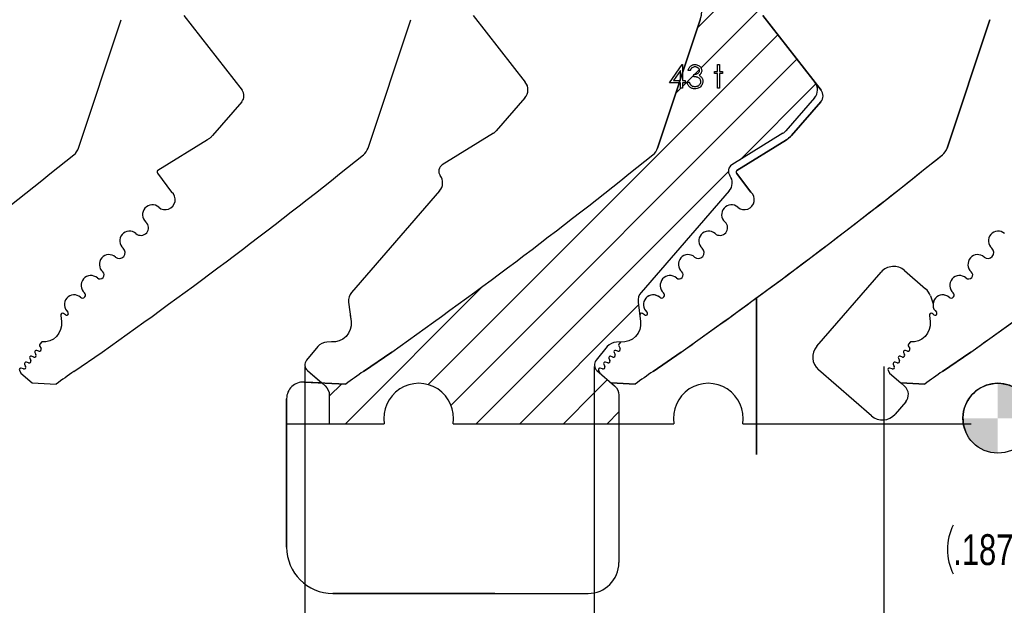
# Model space of a CAD drawing. Header units: inches. Extents: x 0.1 to 87.3, y 0.1 to 33.9.
# Tile 112 of 161: x 21.8 to 25.8, y 21.6 to 24. Entities that reach past the tile are written whole.
import ezdxf

# ---------------------------------------------------------------- set-up
doc = ezdxf.new("R2010")
doc.units = ezdxf.units.IN
doc.header["$MEASUREMENT"] = 0
doc.layers.add('BOARDER_2', color=5, linetype='Continuous', lineweight=35)
for name, color, linetype in [('DIMENSIONS', 171, 'Continuous'), ('NOTES', 5, 'Continuous'), ('STATION_LINES', 231, 'Continuous')]:
    doc.layers.add(name, color=color, linetype=linetype)
doc.styles.add('SLDTEXTSTYLE0', font='TXT', dxfattribs={"width": 0.75})
doc.dimstyles.new('SLDDIMSTYLE2', dxfattribs={"dimtxt": 0.125, "dimasz": 0.13, "dimexe": 0, "dimexo": 0.0625, "dimgap": 0.03125, "dimtad": 0, "dimtih": 1, "dimtoh": 1, "dimdec": 4, "dimlfac": 1.333333, "dimrnd": 1e-09, "dimzin": 12, "dimdsep": 46, "dimtxsty": 'SLDTEXTSTYLE0', "dimsah": 1, "dimcen": 0.09, "dimadec": 0, "dimazin": 3, "dimtfac": 1, "dimtdec": 4, "dimtmove": 0, "dimatfit": 0, "dimfxl": 0, "dimfrac": 2, "dimtolj": 1, "dimtzin": 12, "dimarcsym": 0})
doc.dimstyles.new('SLDDIMSTYLE3', dxfattribs={"dimtxt": 0.125, "dimasz": 0.13, "dimexe": 0, "dimexo": 0.0625, "dimgap": 0.03125, "dimtad": 0, "dimtih": 1, "dimtoh": 1, "dimdec": 4, "dimlfac": 1.333333, "dimrnd": 1e-09, "dimzin": 12, "dimdsep": 46, "dimtxsty": 'SLDTEXTSTYLE0', "dimsah": 1, "dimcen": 0.09, "dimadec": 0, "dimazin": 3, "dimtfac": 1, "dimtdec": 4, "dimtofl": 0, "dimtmove": 0, "dimatfit": 3, "dimfxl": 0, "dimfrac": 2, "dimtolj": 1, "dimtzin": 12, "dimarcsym": 0})
doc.dimstyles.new('SLDDIMSTYLE5', dxfattribs={"dimtxt": 0.18, "dimasz": 0.04, "dimexe": 0, "dimexo": 0.0625, "dimgap": 0, "dimtad": 0, "dimtih": 1, "dimtoh": 1, "dimdec": 0, "dimrnd": 1e-09, "dimzin": 0, "dimdsep": 46, "dimtxsty": 'Standard', "dimblk1": 'DOT', "dimblk2": 'DOT', "dimsah": 1, "dimcen": 0.09, "dimadec": 0, "dimazin": 0, "dimtfac": 0.04, "dimtdec": 0, "dimtofl": 0, "dimtmove": 0, "dimatfit": 3, "dimldrblk": 'DOT', "dimfxl": 0, "dimfrac": 2, "dimtolj": 1, "dimtzin": 0, "dimarcsym": 0})

# ---------------------------------------------------------------- blocks, each defined once
blk = doc.blocks.new('_D_3')
at = {"layer": 'DIMENSIONS'}
for p, q in [((26.2427, 22.3979), (26.2427, 22.6479)), ((26.3905, 22.3979), (26.1177, 22.3979)), ((26.2427, 21.8858), (26.2427, 22.2574)), ((25.9927, 21.8858), (26.2427, 21.8858))]:
    blk.add_line(p, q, dxfattribs=at)
for centre, start, end in [((25.7521, 21.8731), 153.4349, 206.5651), ((25.7709, 21.8731), 333.4349, 26.5651)]:
    blk.add_arc(centre, 0.2219, start, end, dxfattribs=at)
for points in [[(26.2427, 22.3979), (26.2627, 22.5279), (26.2227, 22.5279)], [(26.2427, 22.2574), (26.2227, 22.1274), (26.2627, 22.1274)]]:
    blk.add_solid(points, dxfattribs=at)
at = {"layer": 'DIMENSIONS', "insert": (25.5537, 21.935), "char_height": 0.125, "attachment_point": 1, "style": 'SLDTEXTSTYLE0'}
blk.add_mtext('.1874', dxfattribs=at)
blk = doc.blocks.new('_D_6')
at = {"layer": 'DIMENSIONS'}
for p, q in [((1.8075, 22.5336), (1.8075, 18.1371)), ((31.7987, 22.2074), (31.7987, 18.1371)), ((1.8075, 18.2621), (17.0853, 18.2621)), ((31.7987, 18.2621), (17.7325, 18.2621))]:
    blk.add_line(p, q, dxfattribs=at)
for centre, start, end in [((17.3071, 18.2494), 153.4349, 206.5651), ((17.5106, 18.2494), 333.4349, 26.5651)]:
    blk.add_arc(centre, 0.2219, start, end, dxfattribs=at)
for points in [[(1.8075, 18.2621), (1.9375, 18.2421), (1.9375, 18.2821)], [(31.7987, 18.2621), (31.6687, 18.2821), (31.6687, 18.2421)]]:
    blk.add_solid(points, dxfattribs=at)
at = {"layer": 'DIMENSIONS', "insert": (17.1087, 18.3113), "char_height": 0.125, "attachment_point": 1, "style": 'SLDTEXTSTYLE0'}
blk.add_mtext('39.9883', dxfattribs=at)
blk = doc.blocks.new('_Dot')
at = {"color": 0, "linetype": 'ByBlock', "lineweight": -2}
blk.add_line((-0.5, 0), (-1, 0), dxfattribs=at)
at = {"color": 0, "linetype": 'ByBlock', "const_width": 0.5}
blk.add_lwpolyline([(-0.25, 0, 1), (0.25, 0, 1)], format="xyb", close=True, dxfattribs=at)
blk = doc.blocks.new('SW_DOWELSYMBOL_7')
at = {"linetype": 'Continuous', "lineweight": 18}
h = blk.add_hatch(color=0, dxfattribs=at)
edge = h.paths.add_edge_path(flags=0)
edge.add_arc((0, 0), 0.1414, 0, 90)
edge.add_line((0, 0.1414), (0, 0))
edge.add_line((0, 0), (0.1414, 0))
h = blk.add_hatch(color=0, dxfattribs=at)
edge = h.paths.add_edge_path(flags=0)
edge.add_arc((0, 0), 0.1414, 180, 270)
edge.add_line((0, -0.1414), (0, 0))
edge.add_line((0, 0), (-0.1414, 0))
at = {"layer": 'NOTES', "color": 0}
blk.add_circle((0, 0), 0.1414, dxfattribs=at)

msp = doc.modelspace()

# ---------------------------------------------------------------- hatches: boundary and pattern name
h = msp.add_hatch()
h.set_pattern_fill('ANSI31', color=6, style=0)
h.paths.add_polyline_path([(25.281824, 24.946232, 0.33276903), (25.224258, 24.989315), (25.041448, 24.989315, 0.04199525), (25.029728, 24.946235), (25.281579, 24.946235)])
h.paths.add_polyline_path([(25.029728, 24.946235, -0.04199525), (25.041448, 24.989315), (25.023636, 24.989315, 0.21724922), (24.929257, 24.946277), (24.901189, 24.913956, -0.21724922), (24.971973, 24.946235)])
h.paths.add_polyline_path([(23.024434, 22.382365), (23.247319, 22.382365, -1.17515031), (23.526426, 22.382365), (24.099935, 22.382365), (24.099935, 22.614008, -0.23844093), (24.105875, 22.640094), (24.151283, 22.6952, -0.21782491), (24.188686, 22.713389), (24.222743, 22.714196), (24.23863, 22.718186), (24.253245, 22.72558), (24.26587, 22.736016), (24.275883, 22.748978), (24.282791, 22.76383), (24.286254, 22.779839), (24.286101, 22.796218), (24.276467, 22.875787, -0.21198747), (24.288353, 22.914581), (24.645366, 23.325683, 0.35095073), (24.647868, 23.388126, -0.43849203), (24.656268, 23.431452), (24.863342, 23.559214, 0.07586627), (24.874839, 23.568982), (24.991104, 23.702862, 0.35903669), (24.992738, 23.766449), (24.781574, 24.036455, -0.2994313), (24.776267, 24.101149), (24.949031, 24.417371), (25.025282, 24.550155), (25.089354, 24.66743, -0.00235267), (25.102198, 24.690302, -0.00339607), (25.109926, 24.703487, -0.25575089), (25.029728, 24.946235), (24.971973, 24.946235, 0.21724922), (24.901189, 24.913956), (24.740841, 24.729315, -1.03478491), (24.235175, 24.516756), (24.187119, 24.417371), (24.148132, 24.332735, 0.23369737), (24.150286, 24.254344, 0.3854031), (24.357626, 24.179025, -0.64063582), (24.52802, 24.019568), (24.455884, 23.802604), (24.455884, 23.772956), (24.466701, 23.772956), (24.466701, 23.763341), (24.455884, 23.763341), (24.455884, 23.741706), (24.44747, 23.741706), (24.44747, 23.763341), (24.442829, 23.763341), (24.355145, 23.499613, -0.14378121), (24.336175, 23.472274, -0.01605042), (23.277241, 22.673093), (23.162855, 22.594866, 0.00144743), (23.090689, 22.543561), (22.993437, 22.548144), (23.007218, 22.536176, -0.21724922), (23.024434, 22.498425)])
h.paths.add_polyline_path([(24.475114, 23.766946), (24.483528, 23.766946), (24.484204, 23.764787), (24.484936, 23.762777), (24.485763, 23.760918), (24.486645, 23.759228), (24.487584, 23.757688), (24.488617, 23.756298), (24.489706, 23.755059), (24.490871, 23.753988), (24.492467, 23.752805), (24.494157, 23.751772), (24.49596, 23.750889), (24.497857, 23.750195), (24.499866, 23.749631), (24.501989, 23.749237), (24.504205, 23.748993), (24.506533, 23.748917), (24.509163, 23.749011), (24.51166, 23.749293), (24.514027, 23.749744), (24.516261, 23.750401), (24.518346, 23.751227), (24.520318, 23.75226), (24.52214, 23.753462), (24.523849, 23.754852), (24.525389, 23.756373), (24.526722, 23.757951), (24.527849, 23.759585), (24.528769, 23.761294), (24.529483, 23.763059), (24.52999, 23.764899), (24.530309, 23.766796), (24.530403, 23.768749), (24.530196, 23.77136), (24.529595, 23.773895), (24.528581, 23.776336), (24.527154, 23.778684), (24.525389, 23.780862), (24.52336, 23.782759), (24.521032, 23.784355), (24.51844, 23.78567), (24.516994, 23.786233), (24.515341, 23.786741), (24.51352, 23.787172), (24.511491, 23.787567), (24.509294, 23.787905), (24.506909, 23.788187), (24.504317, 23.788412), (24.501557, 23.788581), (24.501557, 23.798196), (24.505031, 23.798328), (24.508336, 23.79876), (24.511491, 23.799436), (24.514477, 23.800412), (24.5172, 23.801596), (24.51951, 23.802929), (24.521426, 23.804413), (24.522947, 23.806046), (24.524112, 23.807812), (24.524938, 23.809633), (24.525426, 23.811549), (24.525574, 23.813958), (24.525051, 23.817108), (24.523886, 23.819746), (24.52259, 23.821596), (24.521501, 23.822761), (24.520243, 23.823869), (24.518872, 23.824902), (24.517407, 23.825784), (24.515848, 23.826535), (24.514196, 23.827155), (24.512468, 23.827625), (24.510646, 23.827963), (24.508731, 23.828169), (24.50674, 23.828244), (24.503547, 23.828038), (24.500561, 23.827418), (24.497819, 23.826404), (24.495284, 23.824958), (24.494101, 23.824056), (24.492974, 23.823024), (24.491885, 23.821859), (24.490852, 23.820526), (24.489838, 23.819061), (24.488899, 23.817465), (24.487997, 23.815718), (24.487134, 23.813821), (24.47872, 23.813821), (24.479453, 23.816638), (24.480354, 23.819268), (24.481387, 23.821747), (24.482589, 23.824056), (24.483922, 23.826197), (24.485425, 23.828169), (24.487077, 23.829991), (24.48888, 23.831625), (24.490796, 23.83309), (24.492805, 23.834348), (24.49489, 23.835418), (24.497068, 23.836301), (24.499341, 23.836977), (24.501688, 23.837465), (24.504111, 23.837766), (24.506627, 23.83786), (24.510289, 23.837653), (24.51382, 23.837015), (24.517219, 23.835963), (24.520506, 23.834498), (24.523548, 23.832677), (24.526215, 23.830554), (24.528525, 23.828132), (24.530478, 23.825427), (24.532018, 23.822535), (24.533126, 23.819587), (24.533783, 23.816582), (24.534009, 23.813502), (24.53384, 23.810535), (24.533333, 23.807737), (24.532469, 23.805089), (24.531267, 23.802591), (24.529727, 23.800262), (24.527849, 23.798084), (24.525633, 23.796074), (24.52306, 23.794215), (24.526008, 23.792694), (24.528694, 23.790853), (24.531098, 23.788694), (24.53322, 23.786215), (24.534534, 23.784337), (24.535661, 23.782384), (24.536638, 23.780393), (24.537427, 23.778327), (24.538028, 23.776224), (24.538459, 23.774064), (24.538722, 23.771829), (24.538816, 23.769557), (24.538553, 23.765632), (24.537746, 23.761801), (24.536412, 23.758045), (24.534534, 23.754401), (24.532206, 23.751002), (24.529501, 23.748016), (24.526384, 23.745424), (24.522891, 23.743246), (24.519097, 23.741518), (24.515078, 23.740297), (24.510834, 23.739546), (24.506383, 23.739302), (24.503378, 23.739415), (24.500486, 23.739734), (24.497726, 23.740297), (24.495096, 23.741067), (24.492599, 23.742044), (24.490232, 23.743246), (24.487979, 23.744673), (24.485857, 23.746326), (24.483885, 23.748185), (24.482101, 23.750251), (24.480485, 23.752523), (24.479058, 23.755002), (24.4778, 23.757669), (24.476729, 23.760561), (24.475828, 23.763641)], flags=16)
h.paths.add_polyline_path([(24.585691, 23.810216), (24.597711, 23.810216), (24.597711, 23.83786), (24.606124, 23.83786), (24.606124, 23.810216), (24.618143, 23.810216), (24.618143, 23.801802), (24.606124, 23.801802), (24.606124, 23.741706), (24.597711, 23.741706), (24.597711, 23.801802), (24.585691, 23.801802)], flags=16)
h.paths.add_polyline_path([(24.235175, 24.516756, 1.03478491), (24.740841, 24.729315), (24.667828, 24.64524, -0.41421356), (24.535573, 24.635927), (24.527003, 24.643369, -0.12290702), (24.513914, 24.636198, 0.10906003), (24.490858, 24.624471), (24.477708, 24.609329, 0.10906003), (24.469328, 24.584857, -0.0169167), (24.469032, 24.582849, -0.22682912), (24.466452, 24.573491), (24.462169, 24.568559), (24.459075, 24.564997, -0.41421356), (24.438248, 24.56353), (24.33885, 24.64985, 0.49988348), (24.29267, 24.63991), (24.251325, 24.550155)], flags=16)
h = msp.add_hatch()
h.set_pattern_fill('ANSI31', color=6, style=0)
h.paths.add_polyline_path([(24.198184, 22.382365), (24.198184, 22.498425, 0.21724922), (24.180968, 22.536176), (24.109357, 22.598366, -0.15346171), (24.099935, 22.613693), (24.099935, 22.382365)])

# ---------------------------------------------------------------- linework, layer by layer
at = {"color": 7, "linetype": 'Continuous', "lineweight": 25}
for p, q in [((22.434074, 24.036455), (22.670413, 23.734258)), ((23.607824, 24.036455), (23.818988, 23.766449)), ((25.017913, 23.734258), (24.781574, 24.036455)), ((24.781574, 24.036455), (24.992738, 23.766449)), ((22.007645, 23.499613), (22.18052, 24.019568)), ((23.181395, 23.499613), (23.35427, 24.019568)), ((24.52802, 24.019568), (24.355145, 23.499613)), ((24.355145, 23.499613), (24.52802, 24.019568)), ((25.528895, 23.499613), (25.70177, 24.019568)), ((25.70177, 24.019568), (25.528895, 23.499613)), ((22.669188, 23.686568), (22.550614, 23.55003)), ((23.817354, 23.702862), (23.701089, 23.568982)), ((24.898114, 23.55003), (25.016688, 23.686568)), ((25.016688, 23.686568), (24.898114, 23.55003)), ((23.689592, 23.559214), (23.482518, 23.431452)), ((22.530595, 23.533066), (22.329318, 23.408881)), ((24.676818, 23.408881), (24.878095, 23.533066)), ((24.878095, 23.533066), (24.676818, 23.408881)), ((24.878095, 23.533066), (24.676818, 23.408881)), ((22.327269, 23.397982), (22.385042, 23.321392)), ((24.732542, 23.321392), (24.674769, 23.397982)), ((24.674769, 23.397982), (24.732542, 23.321392)), ((23.471616, 23.325683), (23.114603, 22.914581)), ((25.000465, 22.69642), (25.260982, 22.996649)), ((25.356203, 23.003392), (25.441372, 22.929488)), ((23.102717, 22.875787), (23.112351, 22.796218)), ((24.756185, 22.257365), (24.756185, 22.89259)), ((24.756185, 22.89259), (24.756185, 22.257365)), ((25.460936, 22.900539), (25.471802, 22.869074)), ((21.93553, 22.821584), (21.938601, 22.796218)), ((23.10928, 22.821584), (23.112351, 22.796218)), ((25.45678, 22.821584), (25.459851, 22.796218)), ((21.858869, 22.713808), (21.850914, 22.704649)), ((24.206369, 22.713808), (24.198414, 22.704649)), ((25.380119, 22.713808), (25.372164, 22.704649)), ((21.830982, 22.671665), (21.835123, 22.663296)), ((21.846813, 22.676836), (21.838235, 22.679855)), ((21.850141, 22.698037), (21.855803, 22.687224)), ((21.989105, 22.594866), (22.103491, 22.673093)), ((23.277241, 22.673093), (23.162855, 22.594866)), ((23.162855, 22.594866), (23.277241, 22.673093)), ((24.178482, 22.671665), (24.182623, 22.663296)), ((24.194313, 22.676836), (24.185735, 22.679855)), ((24.197641, 22.698037), (24.203303, 22.687224)), ((24.336605, 22.594866), (24.450991, 22.673093)), ((24.450991, 22.673093), (24.336605, 22.594866)), ((25.352232, 22.671665), (25.356373, 22.663296)), ((25.368063, 22.676836), (25.359485, 22.679855)), ((25.371391, 22.698037), (25.377053, 22.687224)), ((25.510355, 22.594866), (25.624741, 22.673093)), ((25.624741, 22.673093), (25.510355, 22.594866)), ((21.805433, 22.628819), (21.796344, 22.631767)), ((21.810134, 22.6477), (21.814344, 22.63908)), ((21.826229, 22.653), (21.817263, 22.655909)), ((24.152933, 22.628819), (24.143844, 22.631767)), ((24.157634, 22.6477), (24.161844, 22.63908)), ((24.173729, 22.653), (24.164763, 22.655909)), ((25.326683, 22.628819), (25.317594, 22.631767)), ((25.331384, 22.6477), (25.335594, 22.63908)), ((25.347479, 22.653), (25.338513, 22.655909)), ((21.768263, 22.599485), (21.773931, 22.58788)), ((21.784481, 22.604746), (21.775392, 22.607694)), ((21.789216, 22.623558), (21.793392, 22.615007)), ((24.115763, 22.599485), (24.121431, 22.58788)), ((24.131981, 22.604746), (24.122892, 22.607694)), ((24.136716, 22.623558), (24.140892, 22.615007)), ((25.222467, 22.414413), (25.007209, 22.601199)), ((25.289513, 22.599485), (25.295181, 22.58788)), ((25.305731, 22.604746), (25.296642, 22.607694)), ((25.310466, 22.623558), (25.314642, 22.615007)), ((21.773931, 22.58788), (21.819687, 22.548144)), ((22.947681, 22.58788), (22.993437, 22.548144)), ((25.295181, 22.58788), (25.340937, 22.548144)), ((21.819687, 22.548144), (21.916939, 22.543561)), ((23.090689, 22.543561), (22.921862, 22.551517)), ((22.993437, 22.548144), (22.921862, 22.551517)), ((22.993437, 22.548144), (23.090689, 22.543561)), ((24.167187, 22.548144), (24.264439, 22.543561)), ((24.264439, 22.543561), (24.167187, 22.548144)), ((25.340822, 22.548012), (25.35644, 22.53445)), ((25.340937, 22.548144), (25.438189, 22.543561)), ((25.438189, 22.543561), (25.340937, 22.548144)), ((22.851185, 22.484092), (22.851185, 21.882365)), ((22.851185, 22.484092), (22.851185, 22.43505)), ((22.851185, 22.257365), (22.851185, 22.43505)), ((25.360922, 22.470981), (25.317688, 22.421157)), ((22.851185, 22.382365), (23.247319, 22.382365)), ((23.526426, 22.382365), (24.421069, 22.382365)), ((23.882435, 22.382365), (24.421069, 22.382365)), ((24.700176, 22.382365), (25.625749, 22.382365)), ((22.851185, 22.257365), (22.851185, 21.882365)), ((23.038685, 21.694865), (23.694935, 21.694865)), ((23.038685, 21.694865), (24.073184, 21.694865))]:
    msp.add_line(p, q, dxfattribs=at)
at = {"color": 7, "linetype": 'Continuous'}
for p, q in [((24.781574, 24.036455), (25.017913, 23.734258)), ((24.355145, 23.499613), (24.52802, 24.019568)), ((25.016688, 23.686568), (24.898114, 23.55003)), ((24.878095, 23.533066), (24.676818, 23.408881)), ((24.674769, 23.397982), (24.732542, 23.321392)), ((23.162855, 22.594866), (23.277241, 22.673093)), ((22.921862, 22.551517), (23.090689, 22.543561)), ((22.851185, 21.882365), (22.851185, 22.484092)), ((23.694935, 21.694865), (23.038685, 21.694865))]:
    msp.add_line(p, q, dxfattribs=at)
at = {"color": 6}
for p, q in [((24.991104, 23.702862), (24.874839, 23.568982)), ((24.863342, 23.559214), (24.656268, 23.431452)), ((24.645366, 23.325683), (24.288353, 22.914581)), ((24.276467, 22.875787), (24.286101, 22.796218))]:
    msp.add_line(p, q, dxfattribs=at)
at = {"color": 7, "linetype": 'Continuous', "flags": 128}
for points in [[(24.454177, 23.83786), (24.455884, 23.83786), (24.455884, 23.83786), (24.455884, 23.772956), (24.455884, 23.772956), (24.466701, 23.772956), (24.466701, 23.772956), (24.466701, 23.763341), (24.466701, 23.763341), (24.455884, 23.763341), (24.455884, 23.763341), (24.455884, 23.741706), (24.455884, 23.741706), (24.44747, 23.741706), (24.44747, 23.741706), (24.44747, 23.763341), (24.44747, 23.763341), (24.402999, 23.763341), (24.402999, 23.763341), (24.454175, 23.83786)], [(24.487134, 23.813821), (24.47872, 23.813821), (24.47872, 23.813821), (24.479453, 23.816638), (24.480354, 23.819268), (24.481387, 23.821747), (24.482589, 23.824056), (24.483922, 23.826197), (24.485425, 23.828169), (24.487077, 23.829991), (24.48888, 23.831625), (24.490796, 23.83309), (24.492805, 23.834348), (24.49489, 23.835418), (24.497068, 23.836301), (24.499341, 23.836977), (24.501688, 23.837465), (24.504111, 23.837766), (24.506627, 23.83786), (24.506627, 23.83786), (24.510289, 23.837653), (24.51382, 23.837015), (24.517219, 23.835963), (24.520506, 23.834498), (24.523548, 23.832677), (24.526215, 23.830554), (24.528525, 23.828132), (24.530478, 23.825427), (24.532018, 23.822535), (24.533126, 23.819587), (24.533783, 23.816582), (24.534009, 23.813502), (24.534009, 23.813502), (24.53384, 23.810535), (24.533333, 23.807737), (24.532469, 23.805089), (24.531267, 23.802591), (24.529727, 23.800262), (24.527849, 23.798084), (24.525633, 23.796074), (24.52306, 23.794215), (24.52306, 23.794215), (24.526008, 23.792694), (24.528694, 23.790853), (24.531098, 23.788694), (24.53322, 23.786215), (24.53322, 23.786215), (24.534534, 23.784337), (24.535661, 23.782384), (24.536638, 23.780393), (24.537427, 23.778327), (24.538028, 23.776224), (24.538459, 23.774064), (24.538722, 23.771829), (24.538816, 23.769557), (24.538816, 23.769557), (24.538553, 23.765632), (24.537746, 23.761801), (24.536412, 23.758045), (24.534534, 23.754401), (24.532206, 23.751002), (24.529501, 23.748016), (24.526384, 23.745424), (24.522891, 23.743246), (24.519097, 23.741518), (24.515078, 23.740297), (24.510834, 23.739546), (24.506383, 23.739302), (24.506383, 23.739302), (24.503378, 23.739415), (24.500486, 23.739734), (24.497726, 23.740297), (24.495096, 23.741067), (24.492599, 23.742044), (24.490232, 23.743246), (24.487979, 23.744673), (24.485857, 23.746326), (24.483885, 23.748185), (24.482101, 23.750251), (24.480485, 23.752523), (24.479058, 23.755002), (24.4778, 23.757669), (24.476729, 23.760561), (24.475828, 23.763641), (24.475114, 23.766946), (24.475114, 23.766946), (24.483528, 23.766946), (24.483528, 23.766946), (24.484204, 23.764787), (24.484936, 23.762777), (24.485763, 23.760918), (24.486645, 23.759228), (24.487584, 23.757688), (24.488617, 23.756298), (24.489706, 23.755059), (24.490871, 23.753988), (24.490871, 23.753988), (24.492467, 23.752805), (24.494157, 23.751772), (24.49596, 23.750889), (24.497857, 23.750195), (24.499866, 23.749631), (24.501989, 23.749237), (24.504205, 23.748993), (24.506533, 23.748917), (24.506533, 23.748917), (24.509163, 23.749011), (24.51166, 23.749293), (24.514027, 23.749744), (24.516261, 23.750401), (24.518346, 23.751227), (24.520318, 23.75226), (24.52214, 23.753462), (24.523849, 23.754852), (24.525389, 23.756373), (24.526722, 23.757951), (24.527849, 23.759585), (24.528769, 23.761294), (24.529483, 23.763059), (24.52999, 23.764899), (24.530309, 23.766796), (24.530403, 23.768749), (24.530403, 23.768749), (24.530196, 23.77136), (24.529595, 23.773895), (24.528581, 23.776336), (24.527154, 23.778684), (24.525389, 23.780862), (24.52336, 23.782759), (24.521032, 23.784355), (24.51844, 23.78567), (24.516994, 23.786233), (24.515341, 23.786741), (24.51352, 23.787172), (24.511491, 23.787567), (24.509294, 23.787905), (24.506909, 23.788187), (24.504317, 23.788412), (24.501557, 23.788581), (24.501557, 23.788581), (24.501557, 23.798196), (24.501557, 23.798196), (24.505031, 23.798328), (24.508336, 23.79876), (24.511491, 23.799436), (24.514477, 23.800412), (24.5172, 23.801596), (24.51951, 23.802929), (24.521426, 23.804413), (24.522947, 23.806046), (24.524112, 23.807812), (24.524938, 23.809633), (24.525426, 23.811549), (24.525595, 23.81354), (24.525595, 23.81354), (24.52552, 23.815004), (24.525257, 23.816432), (24.524844, 23.817784), (24.524262, 23.819117), (24.523511, 23.820376), (24.52259, 23.821596), (24.521501, 23.822761), (24.520243, 23.823869), (24.518872, 23.824902), (24.517407, 23.825784), (24.515848, 23.826535), (24.514196, 23.827155), (24.512468, 23.827625), (24.510646, 23.827963), (24.508731, 23.828169), (24.50674, 23.828244), (24.50674, 23.828244), (24.503547, 23.828038), (24.500561, 23.827418), (24.497819, 23.826404), (24.495284, 23.824958), (24.494101, 23.824056), (24.492974, 23.823024), (24.491885, 23.821859), (24.490852, 23.820526), (24.489838, 23.819061), (24.488899, 23.817465), (24.487997, 23.815718), (24.487134, 23.813821)], [(24.597714, 23.83786), (24.606124, 23.83786), (24.606124, 23.83786), (24.606124, 23.810216), (24.606124, 23.810216), (24.618143, 23.810216), (24.618143, 23.810216), (24.618143, 23.801802), (24.618143, 23.801802), (24.606124, 23.801802), (24.606124, 23.801802), (24.606124, 23.741706), (24.606124, 23.741706), (24.597711, 23.741706), (24.597711, 23.741706), (24.597711, 23.801802), (24.597711, 23.801802), (24.585691, 23.801802), (24.585691, 23.801802), (24.585691, 23.810216), (24.585691, 23.810216), (24.597711, 23.810216), (24.597711, 23.810216), (24.597711, 23.83786)], [(24.447472, 23.772956), (24.44747, 23.813671), (24.44747, 23.813671), (24.419525, 23.772956), (24.419525, 23.772956), (24.44747, 23.772956)]]:
    msp.add_lwpolyline(points, dxfattribs=at)
at = {"color": 7, "linetype": 'Continuous', "lineweight": 25, "flags": 128}
for points in [[(21.938601, 22.796218), (21.938754, 22.779839), (21.935291, 22.76383), (21.928383, 22.748978), (21.91837, 22.736016), (21.905745, 22.72558), (21.89113, 22.718186), (21.875243, 22.714196), (21.858869, 22.713808)], [(23.112351, 22.796218), (23.112504, 22.779839), (23.109041, 22.76383), (23.102133, 22.748978), (23.09212, 22.736016), (23.079495, 22.72558), (23.06488, 22.718186), (23.048993, 22.714196), (23.032619, 22.713808)], [(25.459851, 22.796218), (25.460004, 22.779839), (25.456541, 22.76383), (25.449633, 22.748978), (25.43962, 22.736016), (25.426995, 22.72558), (25.41238, 22.718186), (25.396493, 22.714196), (25.380119, 22.713808)]]:
    msp.add_lwpolyline(points, dxfattribs=at)
msp.add_lwpolyline([(23.112351, 22.796218), (23.112504, 22.779839), (23.109041, 22.76383), (23.102133, 22.748978), (23.09212, 22.736016), (23.079495, 22.72558), (23.06488, 22.718186), (23.048993, 22.714196), (23.014936, 22.713389, 0.21782491), (22.977533, 22.6952), (22.932125, 22.640094, 0.40665268), (22.935607, 22.598366), (22.993437, 22.548144)], format="xyb", dxfattribs=at)
at = {"color": 6, "flags": 128}
for points in [[(24.286101, 22.796218), (24.286254, 22.779839), (24.282791, 22.76383), (24.275883, 22.748978), (24.26587, 22.736016), (24.253245, 22.72558), (24.23863, 22.718186), (24.222743, 22.714196), (24.188686, 22.713389, 0.21782491), (24.151283, 22.6952), (24.105875, 22.640094, 0.40665268), (24.109357, 22.598366), (24.180968, 22.536176, -0.21724922), (24.198184, 22.498425), (24.198184, 21.819865)], [(22.993437, 22.548144), (23.007218, 22.536176, -0.21724922), (23.024434, 22.498425), (23.024434, 22.382365)]]:
    msp.add_lwpolyline(points, format="xyb", dxfattribs=at)
at = {"color": 7, "linetype": 'Continuous', "lineweight": 25}
for centre, radius, start, end in [((24.406135, 24.060092), 0.128445, 341.609021, 112.189315), ((23.779603, 23.735646), 0.05, 319.028, 38.028), ((22.640874, 23.711157), 0.0375, 319.028, 38.028), ((24.988374, 23.711157), 0.0375, 319.028, 38.028), ((24.988374, 23.711157), 0.0375, 319.028, 38.028), ((23.663337, 23.601766), 0.05, 301.673975, 319.028), ((9.014443, 39.562299), 20.669291, 305.2028852, 308.8810553), ((21.951606, 23.518245), 0.059055, 308.881055, 341.608983), ((10.188193, 39.562299), 20.669291, 305.2028852, 308.8810553), ((23.125356, 23.518245), 0.059055, 308.881055, 341.608983), ((11.361943, 39.562299), 20.669291, 305.2028852, 308.8810553), ((11.361943, 39.562299), 20.669291, 305.2028852, 308.8810553), ((24.299106, 23.518245), 0.059055, 308.881055, 341.608983), ((24.299106, 23.518245), 0.059055, 308.881055, 341.608983), ((12.535693, 39.562299), 20.669291, 305.2028852, 308.8810553), ((12.535693, 39.562299), 20.669291, 306.2449831, 308.8810553), ((25.472856, 23.518245), 0.059055, 308.881055, 341.608983), ((25.472856, 23.518245), 0.059055, 308.881055, 341.608983), ((13.709443, 39.562299), 20.669291, 305.2028852, 308.8810553), ((23.498271, 23.405921), 0.03, 121.673975, 216.382248), ((22.333256, 23.402498), 0.0075, 121.673975, 217.028), ((24.680756, 23.402498), 0.0075, 121.673975, 217.028), ((24.680756, 23.402498), 0.0075, 121.673975, 217.028), ((23.433864, 23.358467), 0.05, 319.028008, 36.382248), ((22.359482, 23.290266), 0.040276, 229.028, 50.607842), ((24.706982, 23.290266), 0.040276, 229.028, 50.607842), ((24.706982, 23.290266), 0.040276, 229.028, 50.607842), ((22.307014, 23.229849), 0.039744, 49.028, 229.028), ((24.654514, 23.229849), 0.039744, 49.028, 229.028), ((24.654514, 23.229849), 0.039744, 49.028, 229.028), ((22.260741, 23.176566), 0.030827, 229.028, 49.028), ((24.608241, 23.176566), 0.030827, 229.028, 49.028), ((24.608241, 23.176566), 0.030827, 229.028, 49.028), ((22.214468, 23.123283), 0.039744, 49.028, 229.028), ((24.561968, 23.123283), 0.039744, 49.028, 229.028), ((24.561968, 23.123283), 0.039744, 49.028, 229.028), ((25.735718, 23.123283), 0.039744, 49.028, 229.028), ((25.735718, 23.123283), 0.039744, 49.028, 229.028), ((22.173133, 23.075685), 0.023297, 229.028, 49.028), ((24.520633, 23.075685), 0.023297, 229.028, 49.028), ((24.520633, 23.075685), 0.023297, 229.028, 49.028), ((25.694383, 23.075685), 0.023297, 229.028, 49.028), ((25.694383, 23.075685), 0.023297, 229.028, 49.028), ((22.131797, 23.028087), 0.039744, 49.028, 229.028), ((24.479297, 23.028087), 0.039744, 49.028, 229.028), ((24.479297, 23.028087), 0.039744, 49.028, 229.028), ((25.653047, 23.028087), 0.039744, 49.028, 229.028), ((25.653047, 23.028087), 0.039744, 49.028, 229.028), ((22.094915, 22.985616), 0.016506, 229.028, 49.028), ((24.442415, 22.985616), 0.016506, 229.028, 49.028), ((24.442415, 22.985616), 0.016506, 229.028, 49.028), ((25.311964, 22.95241), 0.0675, 49.050969, 139.050969), ((25.616165, 22.985616), 0.016506, 229.028, 49.028), ((25.616165, 22.985616), 0.016506, 229.028, 49.028), ((22.058032, 22.943146), 0.039744, 49.028, 229.028), ((24.405532, 22.943146), 0.039744, 49.028, 229.028), ((24.405532, 22.943146), 0.039744, 49.028, 229.028), ((25.579282, 22.943146), 0.039744, 49.028, 229.028), ((25.579282, 22.943146), 0.039744, 49.028, 229.028), ((22.024054, 22.90402), 0.012077, 229.028, 49.028), ((23.152355, 22.881797), 0.05, 139.028008, 186.903205), ((24.371554, 22.90402), 0.012077, 229.028, 49.028), ((24.371554, 22.90402), 0.012077, 229.028, 49.028), ((25.397133, 22.878506), 0.0675, 19.050969, 49.050969), ((25.545304, 22.90402), 0.012077, 229.028, 49.028), ((25.545304, 22.90402), 0.012077, 229.028, 49.028), ((21.990075, 22.864893), 0.039744, 49.028, 229.028), ((24.337575, 22.864893), 0.039744, 49.028, 189.097109), ((24.337575, 22.864893), 0.039744, 49.028, 229.028), ((12.535693, 39.562299), 20.669291, 305.2028852, 306.2449831), ((25.511325, 22.864893), 0.039744, 49.028, 229.028), ((25.511325, 22.864893), 0.039744, 49.028, 173.961815), ((13.709443, 39.562299), 20.669291, 305.2028852, 306.2449831), ((21.959195, 22.829334), 0.007353, 228.76657, 49.028), ((24.306695, 22.829334), 0.007353, 228.76657, 49.028), ((25.480445, 22.829334), 0.007353, 228.76657, 49.028), ((21.942975, 22.822485), 0.0075, 62.743978, 186.901051), ((21.927654, 22.792745), 0.040955, 49.32279, 62.743978), ((24.290475, 22.822485), 0.0075, 62.743978, 186.901051), ((24.275154, 22.792745), 0.040955, 49.32279, 62.743978), ((25.464225, 22.822485), 0.0075, 62.743978, 186.901051), ((25.448904, 22.792745), 0.040955, 49.32279, 62.743978), ((21.836274, 22.674284), 0.005906, 70.614675, 206.330575), ((21.849263, 22.6838), 0.007382, 250.614675, 27.633543), ((21.855373, 22.700777), 0.005906, 139.028, 207.633543), ((24.183774, 22.674284), 0.005906, 70.614675, 206.330575), ((24.196763, 22.6838), 0.007382, 250.614675, 27.633543), ((24.202873, 22.700777), 0.005906, 139.028, 207.633543), ((25.051447, 22.652181), 0.0675, 139.050969, 229.050969), ((25.357524, 22.674284), 0.005906, 70.614675, 206.330575), ((25.370513, 22.6838), 0.007382, 250.614675, 27.633543), ((25.376623, 22.700777), 0.005906, 139.028, 207.633543), ((21.794522, 22.62615), 0.005906, 72.028, 206.028), ((21.807711, 22.635841), 0.007382, 252.028, 26.028), ((21.815441, 22.650291), 0.005906, 72.028, 206.028), ((21.828507, 22.660022), 0.007382, 252.028, 26.330575), ((24.142022, 22.62615), 0.005906, 72.028, 206.028), ((24.155211, 22.635841), 0.007382, 252.028, 26.028), ((24.162941, 22.650291), 0.005906, 72.028, 206.028), ((24.176007, 22.660022), 0.007382, 252.028, 26.330575), ((25.315772, 22.62615), 0.005906, 72.028, 206.028), ((25.328961, 22.635841), 0.007382, 252.028, 26.028), ((25.336691, 22.650291), 0.005906, 72.028, 206.028), ((25.349757, 22.660022), 0.007382, 252.028, 26.330575), ((21.77357, 22.602077), 0.005906, 72.028, 206.028), ((21.786758, 22.611768), 0.007382, 252.028, 26.028), ((30.814335, 10.104657), 15.293462, 125.2439501, 125.5756773), ((31.988085, 10.104657), 15.293462, 125.2439501, 125.5756773), ((31.988085, 10.104657), 15.293462, 125.2439501, 125.5756773), ((24.12107, 22.602077), 0.005906, 72.028, 206.028), ((24.134258, 22.611768), 0.007382, 252.028, 26.028), ((33.161835, 10.104657), 15.293462, 125.2439501, 125.5756773), ((33.161835, 10.104657), 15.293462, 125.2439501, 125.5756773), ((25.29482, 22.602077), 0.005906, 72.028, 206.028), ((25.308008, 22.611768), 0.007382, 252.028, 26.028), ((34.335585, 10.104657), 15.293462, 125.2439501, 125.5756773), ((34.335585, 10.104657), 15.293462, 125.2439501, 125.5756773), ((22.918685, 22.484092), 0.0675, 87.301839, 180), ((22.918685, 22.484092), 0.0675, 87.301839, 180), ((23.386873, 22.404986), 0.141375, 350.792574, 189.207426), ((24.560623, 22.404986), 0.141375, 350.792574, 189.207426), ((25.326934, 22.500473), 0.045, 319.050969, 49.028), ((25.734373, 22.404986), 0.141375, 331.572618, 208.427382), ((25.266706, 22.465396), 0.0675, 229.050969, 319.050969), ((23.038685, 21.882365), 0.1875, 180, 270), ((23.038685, 21.882365), 0.1875, 180, 270)]:
    msp.add_arc(centre, radius, start, end, dxfattribs=at)
at = {"color": 6}
for centre, radius, start, end in [((24.953353, 23.735646), 0.05, 319.028, 38.028), ((24.837087, 23.601766), 0.05, 301.673975, 319.028), ((24.672021, 23.405921), 0.03, 121.673975, 216.382248), ((24.607614, 23.358467), 0.05, 319.028008, 36.382248), ((24.326105, 22.881797), 0.05, 139.028008, 186.903205), ((24.073184, 21.819865), 0.125, 270, 360)]:
    msp.add_arc(centre, radius, start, end, dxfattribs=at)
at = {"color": 7, "linetype": 'Continuous'}
for centre, radius, start, end in [((24.988374, 23.711157), 0.0375, 319.028, 38.028), ((11.361943, 39.562299), 20.669291, 305.2028852, 308.8810553), ((24.299106, 23.518245), 0.059055, 308.881055, 341.608983), ((24.680756, 23.402498), 0.0075, 121.673975, 217.028), ((24.706982, 23.290266), 0.040276, 229.028, 50.607842), ((24.654514, 23.229849), 0.039744, 49.028, 229.028), ((24.608241, 23.176566), 0.030827, 229.028, 49.028), ((24.561968, 23.123283), 0.039744, 49.028, 229.028), ((24.520633, 23.075685), 0.023297, 229.028, 49.028), ((24.479297, 23.028087), 0.039744, 49.028, 229.028), ((24.442415, 22.985616), 0.016506, 229.028, 49.028), ((24.405532, 22.943146), 0.039744, 49.028, 229.028), ((24.371554, 22.90402), 0.012077, 229.028, 49.028), ((24.337575, 22.864893), 0.039744, 49.028, 189.097109), ((31.988085, 10.104657), 15.293462, 125.2439501, 125.5756773), ((22.918685, 22.484092), 0.0675, 87.301839, 180), ((23.038685, 21.882365), 0.1875, 180, 270)]:
    msp.add_arc(centre, radius, start, end, dxfattribs=at)
at = {"color": 7, "linetype": 'Continuous', "lineweight": 25}
for points in [[(22.550614, 23.55003), (22.549115, 23.548384), (22.546117, 23.545093), (22.539623, 23.539162), (22.534185, 23.53549), (22.530595, 23.533066)], [(24.898114, 23.55003), (24.896615, 23.548384), (24.893617, 23.545093), (24.887123, 23.539162), (24.881685, 23.53549), (24.878095, 23.533066)]]:
    msp.add_open_spline(points, degree=3, knots=[0, 0, 0, 0, 0.25357108, 0.5071397, 1, 1, 1, 1], dxfattribs=at)
at = {"color": 7, "linetype": 'Continuous'}
msp.add_open_spline([(24.898114, 23.55003), (24.887589, 23.539822), (24.878095, 23.533066), (24.881343, 23.535218), (24.878095, 23.533066)], degree=3, knots=[0, 0, 0, 0, 0.557198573, 1, 1, 1, 1], dxfattribs=at)
at = {"color": 7, "linetype": 'Continuous', "lineweight": 25}
msp.add_open_spline([(24.878095, 23.533066), (24.879979, 23.534229), (24.883674, 23.536703), (24.888859, 23.540771), (24.893701, 23.545202), (24.896684, 23.548383), (24.898114, 23.55003)], degree=3, dxfattribs=at)
at = {"layer": 'STATION_LINES'}
for p, q in [((22.926185, 19.600705), (22.926185, 22.614639)), ((24.099935, 19.600705), (24.099935, 22.614639)), ((25.273685, 19.600705), (25.273685, 22.614639))]:
    msp.add_line(p, q, dxfattribs=at)

# ---------------------------------------------------------------- block references
at = {"layer": 'NOTES'}
msp.add_blockref('SW_DOWELSYMBOL_7', (25.734373, 22.404986), dxfattribs=at)

# ---------------------------------------------------------------- dimensions: what is measured, and where the dimension line sits
at = {"layer": 'DIMENSIONS'}
dim = msp.add_linear_dim(base=(26.242727, 22.397896), p1=(25.929935, 22.257365), p2=(26.440456, 22.397896), angle=90, text='(<>)', dimstyle='SLDDIMSTYLE2', dxfattribs=at)
dim.commit()
dim.dimension.update_dxf_attribs({"geometry": '_D_3', "text_midpoint": (26.242727, 21.885764), "dimtype": 160})
dim = msp.add_linear_dim(base=(1.807477, 18.262123), p1=(31.798685, 22.257365), p2=(1.807477, 22.583647), text='(<>)', dimstyle='SLDDIMSTYLE3', dxfattribs=at)
dim.commit()
dim.dimension.update_dxf_attribs({"geometry": '_D_6', "text_midpoint": (17.408862, 18.262123), "dimtype": 160})

# ---------------------------------------------------------------- leaders
at = {"layer": 'BOARDER_2'}
msp.add_leader([(27.532934, 22.794136), (25.361206, 18.800703), (25.111206, 18.800703)], dimstyle='SLDDIMSTYLE5', dxfattribs=at)

doc.saveas('drawing.dxf')
